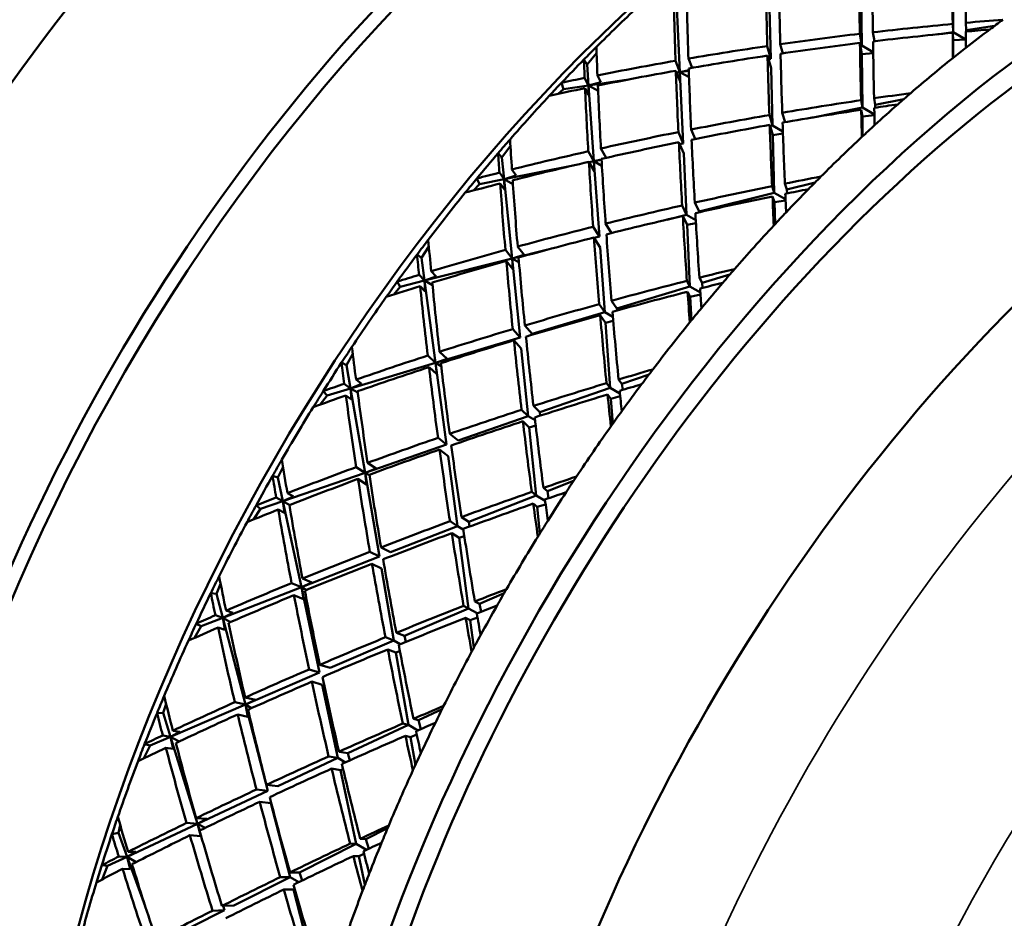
# Model space of a CAD drawing. Header units: inches. Extents: x 0.1 to 33.9, y 0.6 to 21.4.
# Tile 61 of 83: x 26.077 to 26.604, y 9.627 to 10.108. Entities that reach past the tile are written whole.
import ezdxf

# ---------------------------------------------------------------- set-up
doc = ezdxf.new("R2010")
doc.units = ezdxf.units.IN
doc.header["$MEASUREMENT"] = 0
doc.layers.add('Visible (ANSI)', color=7, linetype='Continuous', lineweight=50)
doc.layers.add('Visible Narrow (ANSI)', color=7, linetype='Continuous', lineweight=35)

msp = doc.modelspace()

# ---------------------------------------------------------------- linework, layer by layer
at = {"layer": 'Visible (ANSI)'}
for p, q in [((26.5769, 10.10182), (26.57687, 10.12782)), ((26.47931, 10.08752), (26.47841, 10.12326)), ((26.52796, 10.09465), (26.52768, 10.12298)), ((26.43066, 10.08038), (26.42889, 10.11879)), ((26.5769, 10.10182), (26.57666, 10.10613)), ((26.58371, 10.10676), (26.58392, 10.10285)), ((26.58392, 10.10285), (26.59902, 10.10507)), ((26.52796, 10.09465), (26.52693, 10.10087)), ((26.53393, 10.10169), (26.53472, 10.09687)), ((26.56821, 10.10055), (26.5769, 10.10182)), ((26.57669, 10.10138), (26.5769, 10.09747)), ((26.58376, 10.09786), (26.5769, 10.10182)), ((26.58392, 10.10285), (26.58393, 10.10206)), ((26.47742, 10.09429), (26.47931, 10.08752)), ((26.48437, 10.0953), (26.48574, 10.09039)), ((26.52701, 10.09594), (26.52801, 10.08992)), ((26.52724, 10.09454), (26.52796, 10.09465)), ((26.5341, 10.09111), (26.52796, 10.09465)), ((26.5769, 10.09747), (26.58376, 10.09773)), ((26.57691, 10.08799), (26.5769, 10.09747)), ((26.38093, 10.0844), (26.38603, 10.09047)), ((26.47755, 10.08918), (26.47944, 10.08242)), ((26.52801, 10.08992), (26.53411, 10.09048)), ((26.52829, 10.0614), (26.52801, 10.08992)), ((26.37924, 10.0871), (26.38093, 10.0844)), ((26.38173, 10.07321), (26.38093, 10.0844)), ((26.42827, 10.08641), (26.43066, 10.08038)), ((26.43714, 10.08264), (26.43517, 10.0876)), ((26.47807, 10.08733), (26.47931, 10.08752)), ((26.38838, 10.07495), (26.38648, 10.07862)), ((26.43077, 10.07528), (26.42846, 10.08111)), ((26.42885, 10.08012), (26.43066, 10.08038)), ((26.43066, 10.08038), (26.43538, 10.08134)), ((26.43066, 10.08038), (26.43539, 10.08108)), ((26.43242, 10.0422), (26.43066, 10.08038)), ((26.43066, 10.08038), (26.43077, 10.07528)), ((26.43551, 10.07759), (26.43066, 10.08038)), ((26.48022, 10.05177), (26.47944, 10.08242)), ((26.36727, 10.07469), (26.36824, 10.07123)), ((26.36824, 10.07123), (26.38173, 10.07321)), ((26.37963, 10.07724), (26.38173, 10.07321)), ((26.38173, 10.07321), (26.40181, 10.07615)), ((26.38173, 10.07321), (26.38838, 10.07495)), ((26.38463, 10.03263), (26.38173, 10.07321)), ((26.38173, 10.07321), (26.38177, 10.0681)), ((26.38683, 10.07026), (26.38173, 10.07321)), ((26.36543, 10.06871), (26.36824, 10.07123)), ((26.38177, 10.0681), (26.37987, 10.07176)), ((26.52829, 10.0614), (26.52759, 10.06532)), ((26.53456, 10.06635), (26.53519, 10.06279)), ((26.53519, 10.06279), (26.55043, 10.06584)), ((26.53519, 10.06279), (26.53524, 10.06133)), ((26.48022, 10.05177), (26.47852, 10.0574)), ((26.48541, 10.05859), (26.48693, 10.05355)), ((26.50106, 10.05595), (26.52829, 10.0614)), ((26.5277, 10.06019), (26.52834, 10.05663)), ((26.53474, 10.05768), (26.52829, 10.0614)), ((26.52834, 10.05663), (26.53475, 10.05726)), ((26.4787, 10.0521), (26.48034, 10.04666)), ((26.47888, 10.05151), (26.48022, 10.05177)), ((26.48575, 10.04858), (26.48022, 10.05177)), ((26.52844, 10.04599), (26.52834, 10.05663)), ((26.42981, 10.04828), (26.43242, 10.0422)), ((26.43663, 10.04963), (26.43881, 10.04458)), ((26.48034, 10.04666), (26.48579, 10.04747)), ((26.48112, 10.01582), (26.48034, 10.04666)), ((26.43006, 10.04282), (26.43267, 10.03675)), ((26.43049, 10.04181), (26.43242, 10.0422)), ((26.33335, 10.03698), (26.33537, 10.0347)), ((26.33537, 10.0347), (26.33992, 10.04089)), ((26.3816, 10.03798), (26.38463, 10.03263)), ((26.3912, 10.03447), (26.38835, 10.0395)), ((26.43418, 10.00402), (26.43267, 10.03675)), ((26.33656, 10.023), (26.33537, 10.0347)), ((26.38486, 10.02718), (26.38193, 10.03236)), ((26.38206, 10.03211), (26.38463, 10.03263)), ((26.38463, 10.03263), (26.38868, 10.03366)), ((26.38463, 10.03263), (26.38869, 10.03344)), ((26.38752, 9.99228), (26.38463, 10.03263)), ((26.38463, 10.03263), (26.38486, 10.02718)), ((26.38888, 10.03017), (26.38463, 10.03263)), ((26.33403, 10.02655), (26.33656, 10.023)), ((26.33656, 10.023), (26.37357, 10.03041)), ((26.34301, 10.02501), (26.34072, 10.02824)), ((26.32008, 10.017), (26.3233, 10.02034)), ((26.32197, 10.02344), (26.3233, 10.02034)), ((26.3233, 10.02034), (26.33656, 10.023)), ((26.33673, 10.01753), (26.33443, 10.02076)), ((26.33656, 10.023), (26.34301, 10.02501)), ((26.34085, 9.98055), (26.33656, 10.023)), ((26.33656, 10.023), (26.33673, 10.01753)), ((26.34125, 10.02029), (26.33656, 10.023)), ((26.48682, 10.02068), (26.48786, 10.01752)), ((26.48786, 10.01752), (26.50302, 10.02133)), ((26.44086, 10.0057), (26.48112, 10.01582)), ((26.48112, 10.01582), (26.47998, 10.01931)), ((26.48717, 10.01233), (26.48112, 10.01582)), ((26.48786, 10.01752), (26.48798, 10.01542)), ((26.4386, 10.01049), (26.44086, 10.0057)), ((26.48021, 10.01383), (26.48125, 10.01066)), ((26.48125, 10.01066), (26.4872, 10.01159)), ((26.48155, 9.99897), (26.48125, 10.01066)), ((26.43418, 10.00402), (26.43184, 10.00897)), ((26.44086, 10.0057), (26.44089, 10.00534)), ((26.39087, 9.99925), (26.39403, 9.99419)), ((26.42366, 10.00137), (26.43418, 10.00402)), ((26.43217, 10.00335), (26.43443, 9.99855)), ((26.43913, 10.00116), (26.43418, 10.00402)), ((26.43443, 9.99855), (26.43922, 9.99953)), ((26.3842, 9.99759), (26.38752, 9.99228)), ((26.43595, 9.96561), (26.43443, 9.99855)), ((26.38462, 9.99182), (26.38793, 9.98653)), ((26.38476, 9.99159), (26.38752, 9.99228)), ((26.29228, 9.98087), (26.29624, 9.98705)), ((26.3372, 9.98518), (26.34085, 9.98055)), ((26.34085, 9.98055), (26.35919, 9.98516)), ((26.34731, 9.98251), (26.34378, 9.98699)), ((26.3904, 9.95194), (26.38793, 9.98653)), ((26.28994, 9.9827), (26.29228, 9.98087)), ((26.29391, 9.96875), (26.29228, 9.98087)), ((26.29391, 9.96875), (26.34085, 9.98055)), ((26.34124, 9.97479), (26.33771, 9.97927)), ((26.34085, 9.98055), (26.34731, 9.98251)), ((26.34512, 9.93835), (26.34085, 9.98055)), ((26.34085, 9.98055), (26.34124, 9.97479)), ((26.3445, 9.97844), (26.34085, 9.98055)), ((26.30013, 9.97098), (26.29747, 9.97374)), ((26.27928, 9.9682), (26.28097, 9.96549)), ((26.28097, 9.96549), (26.29391, 9.96875)), ((26.29098, 9.97178), (26.29391, 9.96875)), ((26.29391, 9.96875), (26.30013, 9.97098)), ((26.29984, 9.92476), (26.29391, 9.96875)), ((26.29391, 9.96875), (26.29424, 9.96297)), ((26.29819, 9.96627), (26.29391, 9.96875)), ((26.43595, 9.96561), (26.43438, 9.96862)), ((26.44106, 9.97031), (26.44249, 9.96757)), ((26.44249, 9.96757), (26.4574, 9.97205)), ((26.44249, 9.96757), (26.44273, 9.96486)), ((26.27748, 9.96135), (26.28097, 9.96549)), ((26.29424, 9.96297), (26.29158, 9.96573)), ((26.39688, 9.95389), (26.43595, 9.96561)), ((26.43477, 9.96283), (26.43621, 9.9601)), ((26.4416, 9.96235), (26.43595, 9.96561)), ((26.39403, 9.95798), (26.39688, 9.95389)), ((26.43621, 9.9601), (26.44167, 9.96125)), ((26.43679, 9.94747), (26.43621, 9.9601)), ((26.35158, 9.94029), (26.3904, 9.95194)), ((26.3904, 9.95194), (26.38745, 9.95617)), ((26.39475, 9.94943), (26.3904, 9.95194)), ((26.39688, 9.95389), (26.39699, 9.95277)), ((26.38796, 9.95026), (26.39082, 9.94617)), ((26.39082, 9.94617), (26.39494, 9.94722)), ((26.39331, 9.91136), (26.39082, 9.94617)), ((26.34115, 9.94282), (26.34512, 9.93835)), ((26.34762, 9.94475), (26.35158, 9.94029)), ((26.29984, 9.92476), (26.34512, 9.93835)), ((26.34177, 9.93679), (26.34573, 9.93233)), ((26.30606, 9.92694), (26.30198, 9.93066)), ((26.34939, 9.89615), (26.34573, 9.93233)), ((26.25214, 9.92354), (26.2555, 9.92958)), ((26.29562, 9.92861), (26.29984, 9.92476)), ((26.29984, 9.92476), (26.30606, 9.92694)), ((26.24952, 9.9249), (26.25214, 9.92354)), ((26.25429, 9.91109), (26.25214, 9.92354)), ((26.25429, 9.91109), (26.29984, 9.92476)), ((26.30043, 9.91873), (26.29634, 9.92246)), ((26.30573, 9.88103), (26.29984, 9.92476)), ((26.29984, 9.92476), (26.30043, 9.91873)), ((26.30287, 9.92301), (26.29984, 9.92476)), ((26.26024, 9.91349), (26.25724, 9.91575)), ((26.39781, 9.91581), (26.39961, 9.91354)), ((26.39961, 9.91354), (26.41411, 9.91856)), ((26.2397, 9.9096), (26.24173, 9.90732)), ((26.24173, 9.90732), (26.25429, 9.91109)), ((26.25098, 9.91358), (26.25429, 9.91109)), ((26.25429, 9.91109), (26.26024, 9.91349)), ((26.26207, 9.86591), (26.25429, 9.91109)), ((26.25429, 9.91109), (26.25482, 9.90505)), ((26.25813, 9.90887), (26.25429, 9.91109)), ((26.35564, 9.89832), (26.39331, 9.91136)), ((26.39331, 9.91136), (26.39132, 9.91385)), ((26.39853, 9.90834), (26.39331, 9.91136)), ((26.39961, 9.91354), (26.40001, 9.91026)), ((26.23813, 9.90242), (26.24173, 9.90732)), ((26.25482, 9.90505), (26.25182, 9.90731)), ((26.39192, 9.9078), (26.39372, 9.90554)), ((26.39372, 9.90554), (26.39868, 9.90683)), ((26.39468, 9.8921), (26.39372, 9.90554)), ((26.34939, 9.89615), (26.34586, 9.8996)), ((26.35222, 9.90165), (26.35564, 9.89832)), ((26.31196, 9.88319), (26.34939, 9.89615)), ((26.34659, 9.89345), (26.35, 9.89011)), ((26.35311, 9.894), (26.34939, 9.89615)), ((26.35564, 9.89832), (26.35588, 9.89647)), ((26.35, 9.89011), (26.35345, 9.89116)), ((26.35368, 9.8537), (26.35, 9.89011)), ((26.30115, 9.88461), (26.30573, 9.88103)), ((26.30739, 9.88676), (26.31196, 9.88319)), ((26.26207, 9.86591), (26.30573, 9.88103)), ((26.302, 9.87837), (26.30657, 9.87479)), ((26.31162, 9.83731), (26.30657, 9.87479)), ((26.21544, 9.86339), (26.21819, 9.86915)), ((26.25732, 9.86894), (26.26207, 9.86591)), ((26.26207, 9.86591), (26.26803, 9.86826)), ((26.26803, 9.86826), (26.26344, 9.87119)), ((26.21257, 9.86425), (26.21544, 9.86339)), ((26.21815, 9.85071), (26.21544, 9.86339)), ((26.21815, 9.85071), (26.26207, 9.86591)), ((26.26289, 9.85967), (26.2583, 9.8626)), ((26.26981, 9.821), (26.26207, 9.86591)), ((26.26207, 9.86591), (26.26289, 9.85967)), ((26.26444, 9.86455), (26.26207, 9.86591)), ((26.35758, 9.85782), (26.35972, 9.85606)), ((26.35972, 9.85606), (26.37368, 9.8615)), ((26.2145, 9.85262), (26.21815, 9.85071)), ((26.21815, 9.85071), (26.22381, 9.85323)), ((26.22381, 9.85323), (26.2205, 9.85497)), ((26.31761, 9.83964), (26.35368, 9.8537)), ((26.35368, 9.8537), (26.35132, 9.85565)), ((26.35848, 9.85094), (26.35368, 9.8537)), ((26.35972, 9.85606), (26.36033, 9.85224)), ((26.20245, 9.84091), (26.20605, 9.84651)), ((26.20371, 9.84834), (26.20605, 9.84651)), ((26.20605, 9.84651), (26.21815, 9.85071)), ((26.21892, 9.84444), (26.2156, 9.84618)), ((26.22799, 9.8047), (26.21815, 9.85071)), ((26.21815, 9.85071), (26.21892, 9.84444)), ((26.22177, 9.84862), (26.21815, 9.85071)), ((26.35216, 9.84938), (26.3543, 9.84761)), ((26.3543, 9.84761), (26.35873, 9.84899)), ((26.35573, 9.83351), (26.3543, 9.84761)), ((26.31368, 9.84218), (26.31761, 9.83964)), ((26.27577, 9.82333), (26.31162, 9.83731)), ((26.31162, 9.83731), (26.30757, 9.83993)), ((26.31469, 9.83554), (26.31162, 9.83731)), ((26.31761, 9.83964), (26.31804, 9.8371)), ((26.30854, 9.83359), (26.31247, 9.83105)), ((26.31247, 9.83105), (26.31523, 9.83201)), ((26.31755, 9.79332), (26.31247, 9.83105)), ((26.27065, 9.82598), (26.27577, 9.82333)), ((26.22799, 9.8047), (26.26981, 9.821)), ((26.26467, 9.82365), (26.26981, 9.821)), ((26.26579, 9.81724), (26.27091, 9.81459)), ((26.27755, 9.77609), (26.27091, 9.81459)), ((26.23366, 9.80716), (26.22861, 9.80926)), ((26.1826, 9.80111), (26.18475, 9.80646)), ((26.18593, 9.7883), (26.22799, 9.8047)), ((26.22277, 9.80687), (26.22799, 9.8047)), ((26.22799, 9.8047), (26.23366, 9.80716)), ((26.23778, 9.75896), (26.22799, 9.8047)), ((26.22799, 9.8047), (26.22908, 9.79828)), ((26.2307, 9.80314), (26.22799, 9.8047)), ((26.17951, 9.80147), (26.1826, 9.80111)), ((26.18593, 9.7883), (26.1826, 9.80111)), ((26.22908, 9.79828), (26.22402, 9.80038)), ((26.32329, 9.79579), (26.33659, 9.80152)), ((26.28324, 9.77854), (26.31755, 9.79332)), ((26.31755, 9.79332), (26.31485, 9.79469)), ((26.32212, 9.79068), (26.31755, 9.79332)), ((26.32084, 9.79704), (26.32329, 9.79579)), ((26.32329, 9.79579), (26.32416, 9.79149)), ((26.17434, 9.78378), (26.18593, 9.7883)), ((26.18197, 9.78962), (26.18593, 9.7883)), ((26.18593, 9.7883), (26.19127, 9.79089)), ((26.19801, 9.74184), (26.18593, 9.7883)), ((26.18593, 9.7883), (26.18697, 9.78187)), ((26.19, 9.78595), (26.18593, 9.7883)), ((26.19127, 9.79089), (26.18767, 9.79209)), ((26.31594, 9.78825), (26.3184, 9.78701)), ((26.3184, 9.78701), (26.32229, 9.7884)), ((26.17086, 9.77754), (26.17434, 9.78378)), ((26.17172, 9.78513), (26.17434, 9.78378)), ((26.18697, 9.78187), (26.18337, 9.78306)), ((26.32037, 9.77239), (26.3184, 9.78701)), ((26.27755, 9.77609), (26.27301, 9.77786)), ((26.27885, 9.78025), (26.28324, 9.77854)), ((26.28324, 9.77854), (26.28391, 9.77535)), ((26.24345, 9.76141), (26.27755, 9.77609)), ((26.28094, 9.77413), (26.27755, 9.77609)), ((26.27427, 9.77137), (26.27865, 9.76966)), ((26.27865, 9.76966), (26.28072, 9.77048)), ((26.28533, 9.73091), (26.27865, 9.76966)), ((26.23783, 9.7631), (26.24345, 9.76141)), ((26.19801, 9.74184), (26.23778, 9.75896)), ((26.23215, 9.76065), (26.23778, 9.75896)), ((26.23355, 9.75413), (26.23917, 9.75244)), ((26.24756, 9.71323), (26.23917, 9.75244)), ((26.15402, 9.73744), (26.15558, 9.74224)), ((26.158, 9.72461), (26.19801, 9.74184)), ((26.19236, 9.74313), (26.19801, 9.74184)), ((26.20336, 9.74436), (26.1979, 9.74561)), ((26.19801, 9.74184), (26.20336, 9.74436)), ((26.21001, 9.69564), (26.19801, 9.74184)), ((26.19801, 9.74184), (26.19938, 9.7353)), ((26.20135, 9.73991), (26.19801, 9.74184)), ((26.15074, 9.7373), (26.15402, 9.73744)), ((26.158, 9.72461), (26.15402, 9.73744)), ((26.19938, 9.7353), (26.19392, 9.73655)), ((26.29075, 9.73345), (26.30328, 9.73932)), ((26.25293, 9.71574), (26.28533, 9.73091)), ((26.28533, 9.73091), (26.28232, 9.73169)), ((26.29034, 9.72802), (26.28533, 9.73091)), ((26.28801, 9.73416), (26.29075, 9.73345)), ((26.29075, 9.73345), (26.29193, 9.72871)), ((26.15378, 9.72532), (26.158, 9.72461)), ((26.158, 9.72461), (26.163, 9.72721)), ((26.163, 9.72721), (26.15916, 9.72785)), ((26.28371, 9.72513), (26.28645, 9.72443)), ((26.28645, 9.72443), (26.28978, 9.72577)), ((26.14373, 9.71307), (26.14697, 9.71986)), ((26.1441, 9.72072), (26.14697, 9.71986)), ((26.14697, 9.71986), (26.158, 9.72461)), ((26.17246, 9.67806), (26.158, 9.72461)), ((26.158, 9.72461), (26.15933, 9.71805)), ((26.16249, 9.72201), (26.158, 9.72461)), ((26.28902, 9.70947), (26.28645, 9.72443)), ((26.15933, 9.71805), (26.15549, 9.7187)), ((26.24814, 9.7166), (26.25293, 9.71574)), ((26.25293, 9.71574), (26.25391, 9.71194)), ((26.21537, 9.69815), (26.24756, 9.71323)), ((26.24756, 9.71323), (26.24261, 9.71412)), ((26.25159, 9.7109), (26.24756, 9.71323)), ((26.24417, 9.70754), (26.24896, 9.70668)), ((26.24896, 9.70668), (26.25033, 9.70728)), ((26.2574, 9.66722), (26.24896, 9.70668)), ((26.20932, 9.69886), (26.21537, 9.69815)), ((26.17246, 9.67806), (26.21001, 9.69564)), ((26.20395, 9.69635), (26.21001, 9.69564)), ((26.20567, 9.68976), (26.21172, 9.68905)), ((26.22201, 9.64945), (26.21172, 9.68905)), ((26.13469, 9.66037), (26.17246, 9.67806)), ((26.16646, 9.67846), (26.17246, 9.67806)), ((26.17747, 9.6806), (26.17166, 9.68098)), ((26.17246, 9.67806), (26.17747, 9.6806)), ((26.17359, 9.67441), (26.17246, 9.67806)), ((26.17246, 9.67806), (26.17416, 9.67146)), ((26.17641, 9.67578), (26.17246, 9.67806)), ((26.12659, 9.67248), (26.13001, 9.67312)), ((26.13001, 9.67312), (26.13103, 9.67722)), ((26.13469, 9.66037), (26.13001, 9.67312)), ((26.26248, 9.66977), (26.27416, 9.67564)), ((26.17416, 9.67146), (26.16835, 9.67184)), ((26.22705, 9.65198), (26.2574, 9.66722)), ((26.2574, 9.66722), (26.25412, 9.66739)), ((26.26284, 9.66408), (26.2574, 9.66722)), ((26.2595, 9.66992), (26.26248, 9.66977)), ((26.26248, 9.66977), (26.26402, 9.66464)), ((26.13469, 9.66037), (26.13932, 9.66293)), ((26.13932, 9.66293), (26.13529, 9.66302)), ((26.25881, 9.66062), (26.26157, 9.66185)), ((26.12428, 9.6555), (26.13469, 9.66037)), ((26.13024, 9.66047), (26.13469, 9.66037)), ((26.14442, 9.63384), (26.13469, 9.66037)), ((26.13469, 9.66037), (26.13634, 9.65375)), ((26.13959, 9.65754), (26.13469, 9.66037)), ((26.25583, 9.66077), (26.25881, 9.66062)), ((26.26205, 9.64549), (26.25881, 9.66062)), ((26.12118, 9.65586), (26.12428, 9.6555)), ((26.12137, 9.64824), (26.12428, 9.6555)), ((26.13634, 9.65375), (26.1323, 9.65384)), ((26.22191, 9.65198), (26.22705, 9.65198)), ((26.22705, 9.65198), (26.22839, 9.64761)), ((26.19185, 9.6343), (26.22201, 9.64945)), ((26.22201, 9.64945), (26.2167, 9.64945)), ((26.22666, 9.64677), (26.22201, 9.64945)), ((26.21859, 9.64284), (26.22373, 9.64284)), ((26.22373, 9.64284), (26.2244, 9.64316)), ((26.23408, 9.60298), (26.22373, 9.64284)), ((26.15165, 9.61412), (26.18683, 9.63178)), ((26.18041, 9.63151), (26.18683, 9.63178)), ((26.18545, 9.63403), (26.19185, 9.6343)), ((26.18683, 9.63178), (26.18613, 9.63406))]:
    msp.add_line(p, q, dxfattribs=at)
for centre, major_axis, ratio, start_param, end_param in [((26.33552, 9.80327), (0.31875, 0.55209), 0.57735, 0, 3.141593), ((26.18525, 9.89003), (0.27344, 0.47361), 0.57735, 0.051808, 3.089784), ((26.446, 9.73949), (0.3125, 0.54127), 0.57735, 0.00339, 3.138202), ((26.446, 9.73949), (0.31875, 0.55209), 0.57735, 6.223959, 9.484004), ((26.67581, 9.6068), (0.3125, 0.54127), 0.57735, 0, 3.141593), ((26.67581, 9.6068), (-0.32063, -0.55534), 0.57735, 2.981926, 6.442852), ((26.53439, 9.68845), (-0.32062, -0.55534), 0.57735, 3.926991, 5.497787), ((26.7642, 9.55577), (0.31875, 0.55209), 0.57735, 0, 3.141593), ((26.60864, 9.64559), (0.05139, -0.78662), 0.070005, 4.042766, 4.089301), ((26.60156, 9.64967), (-0.01754, 0.76782), 0.023439, 0.887104, 0.933639), ((26.60864, 9.64559), (0.01754, -0.76782), 0.023439, 4.021066, 4.067568), ((26.60864, 9.64559), (0.08391, -0.80356), 0.115792, 4.059841, 4.106387), ((26.60156, 9.64967), (-0.05139, 0.78662), 0.070005, 0.908793, 0.955339), ((26.60156, 9.64967), (-0.08391, 0.80356), 0.115792, 0.925879, 0.972414), ((26.545, 9.68233), (0.32812, 0.56833), 0.57735, 1.085471, 1.13531), ((26.60156, 9.64967), (-0.11541, 0.8185), 0.16054, 0.938997, 0.985498), ((26.60864, 9.64559), (0.11541, -0.8185), 0.16054, 4.072926, 4.119461), ((26.60156, 9.64967), (-0.91836, -0.09589), 0.494625, 4.687869, 4.734405), ((26.60156, 9.64967), (-0.91836, -0.09589), 0.494625, 4.658624, 4.680205), ((26.6652, 9.61293), (-0.32812, -0.56833), 0.57735, 4.060241, 4.075609), ((26.60156, 9.64967), (-0.91836, -0.09589), 0.494625, 4.742035, 4.788581), ((26.60864, 9.64559), (-0.91836, -0.09589), 0.494625, 4.695533, 4.742035), ((26.60156, 9.64967), (-0.01754, 0.76782), 0.023439, 0.941303, 0.962885), ((26.60864, 9.64559), (-0.91836, -0.09589), 0.494625, 4.673991, 4.687869), ((26.60864, 9.64559), (0.01754, -0.76782), 0.023439, 4.075232, 4.08911), ((26.6652, 9.61293), (-0.32813, -0.56833), 0.57735, 4.075609, 4.103365), ((26.545, 9.68233), (0.32812, 0.56833), 0.57735, 1.13531, 1.150678), ((26.60864, 9.64559), (0.14619, -0.83132), 0.204125, 4.107423, 4.129005), ((26.60156, 9.64967), (-0.91836, -0.09589), 0.494625, 4.7962, 4.842735), ((26.60864, 9.64559), (-0.91836, -0.09589), 0.494625, 4.749665, 4.7962), ((26.60156, 9.64967), (-0.05139, 0.78662), 0.070005, 0.962969, 1.009505), ((26.60864, 9.64559), (0.05139, -0.78662), 0.070005, 4.096932, 4.143433), ((26.60864, 9.64559), (-0.91836, -0.09589), 0.494625, 4.803819, 4.850366), ((26.60156, 9.64967), (-0.08391, 0.80356), 0.115792, 0.980033, 1.026579), ((26.60864, 9.64559), (0.08391, -0.80356), 0.115792, 4.114007, 4.160542), ((26.6652, 9.61293), (-0.32812, -0.56833), 0.57735, 4.103365, 4.118733), ((26.545, 9.68233), (0.32813, 0.56833), 0.57735, 1.150678, 1.178434), ((26.60156, 9.64967), (-0.14619, 0.83132), 0.204125, 0.981198, 0.995076), ((26.60156, 9.64967), (-0.91836, -0.09589), 0.494625, 4.850366, 4.896867), ((26.6652, 9.61293), (-0.32813, -0.56833), 0.57735, 4.118733, 4.168572), ((26.60864, 9.64559), (-0.91836, -0.09589), 0.494625, 4.857996, 4.904531), ((26.60156, 9.64967), (-0.11541, 0.8185), 0.16054, 0.993129, 1.039664), ((26.60864, 9.64559), (0.11541, -0.8185), 0.16054, 4.127091, 4.173637), ((26.545, 9.68233), (0.32813, 0.56833), 0.57735, 1.178434, 1.193802), ((26.60156, 9.64967), (-0.91836, -0.09589), 0.494625, 4.904531, 4.918409), ((26.60864, 9.64559), (0.14619, -0.83132), 0.204125, 4.136669, 4.183204), ((26.545, 9.68233), (0.32813, 0.56833), 0.57735, 1.193802, 1.243641), ((26.60864, 9.64559), (-0.91836, -0.09589), 0.494625, 4.912195, 4.933777), ((26.60156, 9.64967), (-0.14619, 0.83132), 0.204125, 1.00274, 1.049242), ((26.60156, 9.64967), (-0.90954, -0.12825), 0.45939, 4.699705, 4.721286), ((26.6652, 9.61293), (-0.32812, -0.56833), 0.57735, 4.168572, 4.18394), ((26.60156, 9.64967), (-0.90954, -0.12825), 0.45939, 4.72895, 4.775485), ((26.60864, 9.64559), (-0.90954, -0.12825), 0.45939, 4.715072, 4.72895), ((26.6652, 9.61293), (-0.32812, -0.56833), 0.57735, 4.18394, 4.211696), ((26.60156, 9.64967), (-0.90954, -0.12825), 0.45939, 4.783116, 4.829662), ((26.60864, 9.64559), (-0.90954, -0.12825), 0.45939, 4.736614, 4.783116), ((26.60156, 9.64967), (-0.05139, 0.78662), 0.070005, 1.017169, 1.03875), ((26.60864, 9.64559), (0.05139, -0.78662), 0.070005, 4.151097, 4.164975), ((26.60864, 9.64559), (-0.90954, -0.12825), 0.45939, 4.790746, 4.837281), ((26.60156, 9.64967), (-0.08391, 0.80356), 0.115792, 1.03421, 1.080745), ((26.60864, 9.64559), (0.08391, -0.80356), 0.115792, 4.168172, 4.214673), ((26.6652, 9.61293), (-0.32813, -0.56833), 0.57735, 4.211696, 4.227063), ((26.60156, 9.64967), (-0.90954, -0.12825), 0.45939, 4.837281, 4.883816), ((26.545, 9.68233), (0.32813, 0.56833), 0.57735, 1.243641, 1.259009), ((26.60864, 9.64559), (0.17647, -0.84185), 0.246508, 4.168009, 4.189591), ((26.60864, 9.64559), (-0.90954, -0.12825), 0.45939, 4.8449, 4.891447), ((26.60156, 9.64967), (-0.11541, 0.8185), 0.16054, 1.047283, 1.093829), ((26.60864, 9.64559), (0.11541, -0.8185), 0.16054, 4.181256, 4.227791), ((26.6652, 9.61293), (-0.32813, -0.56833), 0.57735, 4.227063, 4.276903), ((26.545, 9.68233), (0.32813, 0.56833), 0.57735, 1.259009, 1.286765), ((26.60156, 9.64967), (-0.17647, 0.84185), 0.246508, 1.041784, 1.055662), ((26.60156, 9.64967), (-0.90954, -0.12825), 0.45939, 4.891447, 4.937948), ((26.60864, 9.64559), (-0.90954, -0.12825), 0.45939, 4.899077, 4.945612), ((26.60156, 9.64967), (-0.14619, 0.83132), 0.204125, 1.056872, 1.103407), ((26.60864, 9.64559), (0.14619, -0.83132), 0.204125, 4.190834, 4.237381), ((26.60156, 9.64967), (-0.90954, -0.12825), 0.45939, 4.945612, 4.95949), ((26.545, 9.68233), (0.32813, 0.56833), 0.57735, 1.286765, 1.302132), ((26.60864, 9.64559), (-0.90954, -0.12825), 0.45939, 4.953276, 4.974858), ((26.60156, 9.64967), (-0.17647, 0.84185), 0.246508, 1.063326, 1.109828), ((26.60864, 9.64559), (0.17647, -0.84185), 0.246508, 4.197255, 4.24379), ((26.60156, 9.64967), (-0.89816, -0.15795), 0.423087, 4.744292, 4.765874), ((26.6652, 9.61293), (-0.32812, -0.56833), 0.57735, 4.276903, 4.292271), ((26.545, 9.68233), (0.32813, 0.56833), 0.57735, 1.302132, 1.351972), ((26.60156, 9.64967), (-0.89816, -0.15795), 0.423087, 4.773538, 4.820073), ((26.60864, 9.64559), (-0.89816, -0.15795), 0.423087, 4.75966, 4.773538), ((26.60864, 9.64559), (0.08391, -0.80356), 0.115792, 4.222337, 4.236215), ((26.6652, 9.61293), (-0.32812, -0.56833), 0.57735, 4.292271, 4.320027), ((26.60864, 9.64559), (-0.89816, -0.15795), 0.423087, 4.781202, 4.827703), ((26.60156, 9.64967), (-0.08391, 0.80356), 0.115792, 1.088409, 1.10999), ((26.60156, 9.64967), (-0.89816, -0.15795), 0.423087, 4.827703, 4.87425), ((26.60864, 9.64559), (0.11541, -0.8185), 0.16054, 4.235422, 4.281923), ((26.6652, 9.61293), (-0.32812, -0.56833), 0.57735, 4.320027, 4.335394), ((26.60864, 9.64559), (-0.89816, -0.15795), 0.423087, 4.835334, 4.881869), ((26.60156, 9.64967), (-0.11541, 0.8185), 0.16054, 1.101459, 1.147994), ((26.60156, 9.64967), (-0.89816, -0.15795), 0.423087, 4.881869, 4.928404), ((26.6652, 9.61293), (-0.32813, -0.56833), 0.57735, 4.335394, 4.385234), ((26.545, 9.68233), (0.32812, 0.56833), 0.57735, 1.351972, 1.36734), ((26.60864, 9.64559), (0.20648, -0.84995), 0.287701, 4.225669, 4.247251), ((26.60864, 9.64559), (-0.89816, -0.15795), 0.423087, 4.889488, 4.936034), ((26.60156, 9.64967), (-0.14619, 0.83132), 0.204125, 1.111026, 1.157572), ((26.60864, 9.64559), (0.14619, -0.83132), 0.204125, 4.245, 4.291535), ((26.60156, 9.64967), (-0.89816, -0.15795), 0.423087, 4.936034, 4.982535), ((26.545, 9.68233), (0.32812, 0.56833), 0.57735, 1.36734, 1.395095), ((26.60156, 9.64967), (0.20648, -0.84995), 0.287701, 4.241037, 4.254915), ((26.60864, 9.64559), (-0.89816, -0.15795), 0.423087, 4.943664, 4.990199), ((26.60156, 9.64967), (-0.17647, 0.84185), 0.246508, 1.117458, 1.163993), ((26.60864, 9.64559), (0.17647, -0.84185), 0.246508, 4.25142, 4.297967), ((26.60156, 9.64967), (-0.88431, -0.18537), 0.385742, 4.792037, 4.813618), ((26.6652, 9.61293), (-0.32813, -0.56833), 0.57735, 4.385234, 4.400601), ((26.545, 9.68233), (0.32812, 0.56833), 0.57735, 1.395095, 1.410463), ((26.60156, 9.64967), (-0.89816, -0.15795), 0.423087, 4.990199, 5.004077), ((26.60864, 9.64559), (0.20648, -0.84995), 0.287701, 4.254915, 4.30145), ((26.60156, 9.64967), (-0.88431, -0.18537), 0.385742, 4.821282, 4.867818), ((26.60864, 9.64559), (-0.88431, -0.18537), 0.385742, 4.807405, 4.821282), ((26.6652, 9.61293), (-0.32813, -0.56833), 0.57735, 4.400601, 4.428357), ((26.60864, 9.64559), (-0.89816, -0.15795), 0.423087, 4.997863, 5.019445), ((26.60156, 9.64967), (0.20648, -0.84995), 0.287701, 4.262579, 4.30908), ((26.60864, 9.64559), (-0.88431, -0.18537), 0.385742, 4.828947, 4.875448), ((26.60156, 9.64967), (-0.11541, 0.8185), 0.16054, 1.155659, 1.17724), ((26.60864, 9.64559), (0.11541, -0.8185), 0.16054, 4.289587, 4.303465), ((26.545, 9.68233), (0.32812, 0.56833), 0.57735, 1.410463, 1.460303), ((26.87468, 9.49198), (0.22656, 0.39242), 0.57735, 6.183084, 9.168167), ((26.60156, 9.64967), (-0.88431, -0.18537), 0.385742, 4.875448, 4.921994), ((26.60864, 9.64559), (0.14619, -0.83132), 0.204125, 4.299165, 4.345666), ((26.6652, 9.61293), (-0.32812, -0.56833), 0.57735, 4.428357, 4.443725), ((26.60864, 9.64559), (-0.88431, -0.18537), 0.385742, 4.883078, 4.929613), ((26.60156, 9.64967), (-0.14619, 0.83132), 0.204125, 1.165203, 1.211738), ((26.6652, 9.61293), (-0.32812, -0.56833), 0.57735, 4.443725, 4.493564), ((26.60156, 9.64967), (-0.88431, -0.18537), 0.385742, 4.929613, 4.976148), ((26.60864, 9.64559), (-0.88431, -0.18537), 0.385742, 4.937232, 4.983779), ((26.60156, 9.64967), (-0.17647, 0.84185), 0.246508, 1.171612, 1.218159), ((26.60864, 9.64559), (0.17647, -0.84185), 0.246508, 4.305586, 4.352121), ((26.545, 9.68233), (0.32812, 0.56833), 0.57735, 1.460303, 1.47567), ((26.60864, 9.64559), (0.23641, -0.85547), 0.327742, 4.280528, 4.302109), ((26.60156, 9.64967), (-0.88431, -0.18537), 0.385742, 4.983779, 5.03028), ((26.545, 9.68233), (0.32813, 0.56833), 0.57735, 1.47567, 1.503426), ((26.60156, 9.64967), (0.23641, -0.85547), 0.327742, 4.295895, 4.309773), ((26.60864, 9.64559), (-0.88431, -0.18537), 0.385742, 4.991409, 5.037944), ((26.60156, 9.64967), (0.20648, -0.84995), 0.287701, 4.316711, 4.363246), ((26.60864, 9.64559), (0.20648, -0.84995), 0.287701, 4.30908, 4.355627), ((26.60156, 9.64967), (-0.86806, -0.21088), 0.347345, 4.842708, 4.864289), ((26.6652, 9.61293), (-0.32813, -0.56833), 0.57735, 4.493564, 4.508932), ((26.545, 9.68233), (0.32812, 0.56833), 0.57735, 1.503426, 1.518794), ((26.60156, 9.64967), (-0.88431, -0.18537), 0.385742, 5.037944, 5.051822), ((26.60864, 9.64559), (0.23641, -0.85547), 0.327742, 4.309773, 4.356308), ((26.60156, 9.64967), (-0.86806, -0.21088), 0.347345, 4.871953, 4.918488), ((26.60864, 9.64559), (-0.86806, -0.21088), 0.347345, 4.858075, 4.871953), ((26.60864, 9.64559), (0.14619, -0.83132), 0.204125, 4.35333, 4.367208), ((26.6652, 9.61293), (-0.32813, -0.56833), 0.57735, 4.508932, 4.536688), ((26.60864, 9.64559), (-0.88431, -0.18537), 0.385742, 5.045608, 5.06719), ((26.60156, 9.64967), (0.23641, -0.85547), 0.327742, 4.317437, 4.363939), ((26.60864, 9.64559), (-0.86806, -0.21088), 0.347345, 4.879617, 4.926119), ((26.60156, 9.64967), (-0.14619, 0.83132), 0.204125, 1.219402, 1.240983), ((26.545, 9.68233), (0.32812, 0.56833), 0.57735, 1.518794, 1.568633), ((26.60156, 9.64967), (-0.86806, -0.21088), 0.347345, 4.926119, 4.972665), ((26.6652, 9.61293), (-0.32812, -0.56833), 0.57735, 4.536688, 4.552056), ((26.60864, 9.64559), (-0.86806, -0.21088), 0.347345, 4.933749, 4.980284), ((26.60156, 9.64967), (-0.17647, 0.84185), 0.246508, 1.225789, 1.272324), ((26.60864, 9.64559), (0.17647, -0.84185), 0.246508, 4.359751, 4.406253), ((26.6652, 9.61293), (-0.32813, -0.56833), 0.57735, 4.552056, 4.601895), ((26.60156, 9.64967), (-0.86806, -0.21088), 0.347345, 4.980284, 5.026819), ((26.60864, 9.64559), (-0.86806, -0.21088), 0.347345, 4.987903, 5.034449), ((26.60156, 9.64967), (0.20648, -0.84995), 0.287701, 4.370865, 4.417411), ((26.60864, 9.64559), (0.20648, -0.84995), 0.287701, 4.363246, 4.409781), ((26.545, 9.68233), (0.32813, 0.56833), 0.57735, 1.568633, 1.584001), ((26.60864, 9.64559), (0.26647, -0.85823), 0.366676, 4.332608, 4.35419), ((26.60156, 9.64967), (-0.86806, -0.21088), 0.347345, 5.034449, 5.080951), ((26.545, 9.68233), (0.32813, 0.56833), 0.57735, 1.584001, 1.611757), ((26.60156, 9.64967), (0.26647, -0.85823), 0.366676, 4.347976, 4.361854), ((26.60864, 9.64559), (-0.86806, -0.21088), 0.347345, 5.04208, 5.088615), ((26.60156, 9.64967), (0.23641, -0.85547), 0.327742, 4.371569, 4.418104), ((26.60864, 9.64559), (0.23641, -0.85547), 0.327742, 4.363939, 4.410485), ((26.60156, 9.64967), (-0.84948, -0.23475), 0.307863, 4.89618, 4.917762), ((26.6652, 9.61293), (-0.32813, -0.56833), 0.57735, 4.601895, 4.617263), ((26.60156, 9.64967), (-0.86806, -0.21088), 0.347345, 5.088615, 5.102493), ((26.60156, 9.64967), (-0.84948, -0.23475), 0.307863, 4.925426, 4.971961), ((26.60864, 9.64559), (-0.84948, -0.23475), 0.307863, 4.911548, 4.925426), ((26.60864, 9.64559), (0.17647, -0.84185), 0.246508, 4.413917, 4.427795), ((26.6652, 9.61293), (-0.32812, -0.56833), 0.57735, 4.617263, 4.645019), ((26.545, 9.68233), (0.32812, 0.56833), 0.57735, 1.611757, 1.627125), ((26.60864, 9.64559), (-0.86806, -0.21088), 0.347345, 5.096279, 5.11786), ((26.60156, 9.64967), (0.26647, -0.85823), 0.366676, 4.369518, 4.41602), ((26.60864, 9.64559), (0.26647, -0.85823), 0.366676, 4.361854, 4.408389), ((26.60864, 9.64559), (-0.84948, -0.23475), 0.307863, 4.93309, 4.979591), ((26.60156, 9.64967), (-0.17647, 0.84185), 0.246508, 1.279988, 1.30157), ((26.545, 9.68233), (0.32812, 0.56833), 0.57735, 1.627125, 1.676964), ((26.60156, 9.64967), (-0.84948, -0.23475), 0.307863, 4.979591, 5.026138), ((26.60864, 9.64559), (0.20648, -0.84995), 0.287701, 4.417411, 4.463913), ((26.6652, 9.61293), (-0.32812, -0.56833), 0.57735, 4.645019, 4.660387), ((26.60864, 9.64559), (-0.84948, -0.23475), 0.307863, 4.987222, 5.033757), ((26.60156, 9.64967), (0.20648, -0.84995), 0.287701, 4.425042, 4.471577), ((26.6652, 9.61293), (-0.32812, -0.56833), 0.57735, 4.660387, 4.710226), ((26.60156, 9.64967), (-0.84948, -0.23475), 0.307863, 5.033757, 5.080292), ((26.60864, 9.64559), (-0.84948, -0.23475), 0.307863, 5.041376, 5.087922), ((26.60156, 9.64967), (0.23641, -0.85547), 0.327742, 4.425723, 4.472269), ((26.60864, 9.64559), (0.23641, -0.85547), 0.327742, 4.418104, 4.464639), ((26.545, 9.68233), (0.32812, 0.56833), 0.57735, 1.676964, 1.692332), ((26.60864, 9.64559), (0.29688, -0.85806), 0.404545, 4.381838, 4.40342), ((26.60156, 9.64967), (-0.84948, -0.23475), 0.307863, 5.087922, 5.134423), ((26.545, 9.68233), (0.32812, 0.56833), 0.57735, 1.692332, 1.720088), ((26.60156, 9.64967), (0.29688, -0.85806), 0.404545, 4.397206, 4.411084), ((26.60864, 9.64559), (-0.84948, -0.23475), 0.307863, 5.095552, 5.142087), ((26.60156, 9.64967), (0.26647, -0.85823), 0.366676, 4.42365, 4.470185), ((26.60864, 9.64559), (0.26647, -0.85823), 0.366676, 4.41602, 4.462566), ((26.60156, 9.64967), (-0.82859, -0.25727), 0.267251, 4.95243, 4.974012), ((26.6652, 9.61293), (-0.32812, -0.56833), 0.57735, 4.710226, 4.725594), ((26.60156, 9.64967), (-0.82859, -0.25727), 0.267251, 4.981676, 5.028211), ((26.60864, 9.64559), (-0.82859, -0.25727), 0.267251, 4.967798, 4.981676), ((26.6652, 9.61293), (-0.32812, -0.56833), 0.57735, 4.725594, 4.75335), ((26.60156, 9.64967), (-0.84948, -0.23475), 0.307863, 5.142087, 5.155965), ((26.60864, 9.64559), (-0.82859, -0.25727), 0.267251, 4.98934, 5.035841), ((26.60156, 9.64967), (0.20648, -0.84995), 0.287701, 4.479241, 4.500822), ((26.60864, 9.64559), (0.20648, -0.84995), 0.287701, 4.471577, 4.485455), ((26.545, 9.68233), (0.32812, 0.56833), 0.57735, 1.720088, 1.735455), ((26.60864, 9.64559), (-0.84948, -0.23475), 0.307863, 5.149751, 5.171333), ((26.60156, 9.64967), (0.29688, -0.85806), 0.404545, 4.418748, 4.465249), ((26.60864, 9.64559), (0.29688, -0.85806), 0.404545, 4.411084, 4.457619), ((26.60156, 9.64967), (-0.82859, -0.25727), 0.267251, 5.035841, 5.082387), ((26.6652, 9.61293), (-0.32813, -0.56833), 0.57735, 4.75335, 4.768717), ((26.545, 9.68233), (0.32813, 0.56833), 0.57735, 1.735455, 1.785295), ((26.60864, 9.64559), (0.23641, -0.85547), 0.327742, 4.472269, 4.518771), ((26.60864, 9.64559), (-0.82859, -0.25727), 0.267251, 5.043471, 5.090007), ((26.60156, 9.64967), (0.23641, -0.85547), 0.327742, 4.4799, 4.526435), ((26.6652, 9.61293), (-0.32813, -0.56833), 0.57735, 4.768717, 4.818557), ((26.60156, 9.64967), (-0.82859, -0.25727), 0.267251, 5.090007, 5.136542), ((26.60864, 9.64559), (0.26647, -0.85823), 0.366676, 4.470185, 4.51672), ((26.60864, 9.64559), (-0.82859, -0.25727), 0.267251, 5.097626, 5.144172), ((26.60156, 9.64967), (0.26647, -0.85823), 0.366676, 4.477804, 4.52435), ((26.545, 9.68233), (0.32812, 0.56833), 0.57735, 1.785295, 1.800663), ((26.60864, 9.64559), (0.32789, -0.85473), 0.44137, 4.42804, 4.449622), ((26.60156, 9.64967), (-0.82859, -0.25727), 0.267251, 5.144172, 5.190673), ((26.60156, 9.64967), (-0.80545, -0.27868), 0.225466, 5.011531, 5.033113), ((26.6652, 9.61293), (-0.32813, -0.56833), 0.57735, 4.818557, 4.833925), ((26.545, 9.68233), (0.32813, 0.56833), 0.57735, 1.800663, 1.828419), ((26.60156, 9.64967), (0.32789, -0.85473), 0.44137, 4.443408, 4.457286), ((26.60864, 9.64559), (-0.82859, -0.25727), 0.267251, 5.151802, 5.198337), ((26.60156, 9.64967), (0.29688, -0.85806), 0.404545, 4.47288, 4.519415), ((26.60864, 9.64559), (0.29688, -0.85806), 0.404545, 4.465249, 4.511795), ((26.60156, 9.64967), (-0.80545, -0.27868), 0.225466, 5.040777, 5.087312), ((26.60864, 9.64559), (0.80545, 0.27868), 0.225466, 1.885306, 1.899184), ((26.6652, 9.61293), (-0.32813, -0.56833), 0.57735, 4.833925, 4.86168), ((26.60156, 9.64967), (-0.82859, -0.25727), 0.267251, 5.198337, 5.212215), ((26.60864, 9.64559), (0.80545, 0.27868), 0.225466, 1.906848, 1.95335), ((26.60156, 9.64967), (0.23641, -0.85547), 0.327742, 4.534099, 4.55568), ((26.60864, 9.64559), (0.23641, -0.85547), 0.327742, 4.526435, 4.540313), ((26.545, 9.68233), (0.32812, 0.56833), 0.57735, 1.828419, 1.843786), ((26.60864, 9.64559), (0.32789, -0.85473), 0.44137, 4.457286, 4.503821), ((26.60864, 9.64559), (-0.82859, -0.25727), 0.267251, 5.206001, 5.227583), ((26.60156, 9.64967), (0.32789, -0.85473), 0.44137, 4.46495, 4.511451), ((26.6652, 9.61293), (-0.32812, -0.56833), 0.57735, 4.86168, 4.877048), ((26.545, 9.68233), (0.32813, 0.56833), 0.57735, 1.843786, 1.893626), ((26.60156, 9.64967), (-0.80545, -0.27868), 0.225466, 5.094942, 5.141489), ((26.60864, 9.64559), (0.26647, -0.85823), 0.366676, 4.52435, 4.570852), ((26.60864, 9.64559), (0.80545, 0.27868), 0.225466, 1.96098, 2.007515), ((26.60156, 9.64967), (0.26647, -0.85823), 0.366676, 4.531981, 4.578516), ((26.6652, 9.61293), (-0.32813, -0.56833), 0.57735, 4.877048, 4.926888), ((26.60156, 9.64967), (-0.80545, -0.27868), 0.225466, 5.149108, 5.195643), ((26.60864, 9.64559), (0.80545, 0.27868), 0.225466, 2.015134, 2.06168), ((26.60156, 9.64967), (0.29688, -0.85806), 0.404545, 4.527034, 4.57358), ((26.60864, 9.64559), (0.29688, -0.85806), 0.404545, 4.519415, 4.56595), ((26.545, 9.68233), (0.32812, 0.56833), 0.57735, 1.893626, 1.908993), ((26.60864, 9.64559), (0.35977, -0.84801), 0.477145, 4.470926, 4.492508), ((26.60156, 9.64967), (-0.80545, -0.27868), 0.225466, 5.203273, 5.249774), ((26.545, 9.68233), (0.32812, 0.56833), 0.57735, 1.908993, 1.936749), ((26.60156, 9.64967), (0.35977, -0.84801), 0.477145, 4.486294, 4.500172), ((26.60864, 9.64559), (0.32789, -0.85473), 0.44137, 4.511451, 4.557997), ((26.60156, 9.64967), (-0.78007, -0.29925), 0.182482, 5.07366, 5.095242), ((26.6652, 9.61293), (-0.32813, -0.56833), 0.57735, 4.926888, 4.942255), ((26.60864, 9.64559), (0.80545, 0.27868), 0.225466, 2.069311, 2.115846), ((26.60156, 9.64967), (0.32789, -0.85473), 0.44137, 4.519081, 4.565617), ((26.60156, 9.64967), (-0.78007, -0.29925), 0.182482, 5.102906, 5.149441), ((26.60864, 9.64559), (0.78007, 0.29925), 0.182482, 1.947435, 1.961313), ((26.6652, 9.61293), (-0.32812, -0.56833), 0.57735, 4.942255, 4.970011), ((26.60864, 9.64559), (0.26647, -0.85823), 0.366676, 4.578516, 4.592394), ((26.60156, 9.64967), (-0.80545, -0.27868), 0.225466, 5.257438, 5.271316), ((26.60864, 9.64559), (0.35977, -0.84801), 0.477145, 4.500172, 4.546707), ((26.60864, 9.64559), (0.78007, 0.29925), 0.182482, 1.968977, 2.015478), ((26.60156, 9.64967), (0.26647, -0.85823), 0.366676, 4.58618, 4.607761), ((26.545, 9.68233), (0.32813, 0.56833), 0.57735, 1.936749, 1.952117), ((26.60864, 9.64559), (0.80545, 0.27868), 0.225466, 2.12351, 2.145091), ((26.60156, 9.64967), (0.35977, -0.84801), 0.477145, 4.507836, 4.554337), ((26.6652, 9.61293), (-0.32812, -0.56833), 0.57735, 4.970011, 4.985379), ((26.545, 9.68233), (0.32813, 0.56833), 0.57735, 1.952117, 2.001956), ((26.60156, 9.64967), (-0.78007, -0.29925), 0.182482, 5.157071, 5.203617), ((26.60864, 9.64559), (0.78007, 0.29925), 0.182482, 2.023109, 2.069644), ((26.60156, 9.64967), (0.29688, -0.85806), 0.404545, 4.58121, 4.627745), ((26.60864, 9.64559), (0.29688, -0.85806), 0.404545, 4.57358, 4.620081), ((26.6652, 9.61293), (-0.32813, -0.56833), 0.57735, 4.985379, 5.035218), ((26.60156, 9.64967), (-0.78007, -0.29925), 0.182482, 5.211236, 5.257772)]:
    msp.add_ellipse(centre, major_axis=major_axis, ratio=ratio, start_param=start_param, end_param=end_param, dxfattribs=at)
at = {"layer": 'Visible Narrow (ANSI)'}
for centre, major_axis, start_param, end_param in [((25.79635, 10.11456), (-0.28163, -0.48779), 2.853256, 6.426081), ((26.81812, 9.52464), (0.31875, 0.55209), 0, 3.141593), ((26.87468, 9.49198), (-0.27875, -0.48281), 2.617331, 6.915413)]:
    msp.add_ellipse(centre, major_axis=major_axis, ratio=0.57735, start_param=start_param, end_param=end_param, dxfattribs=at)

doc.saveas('drawing.dxf')
